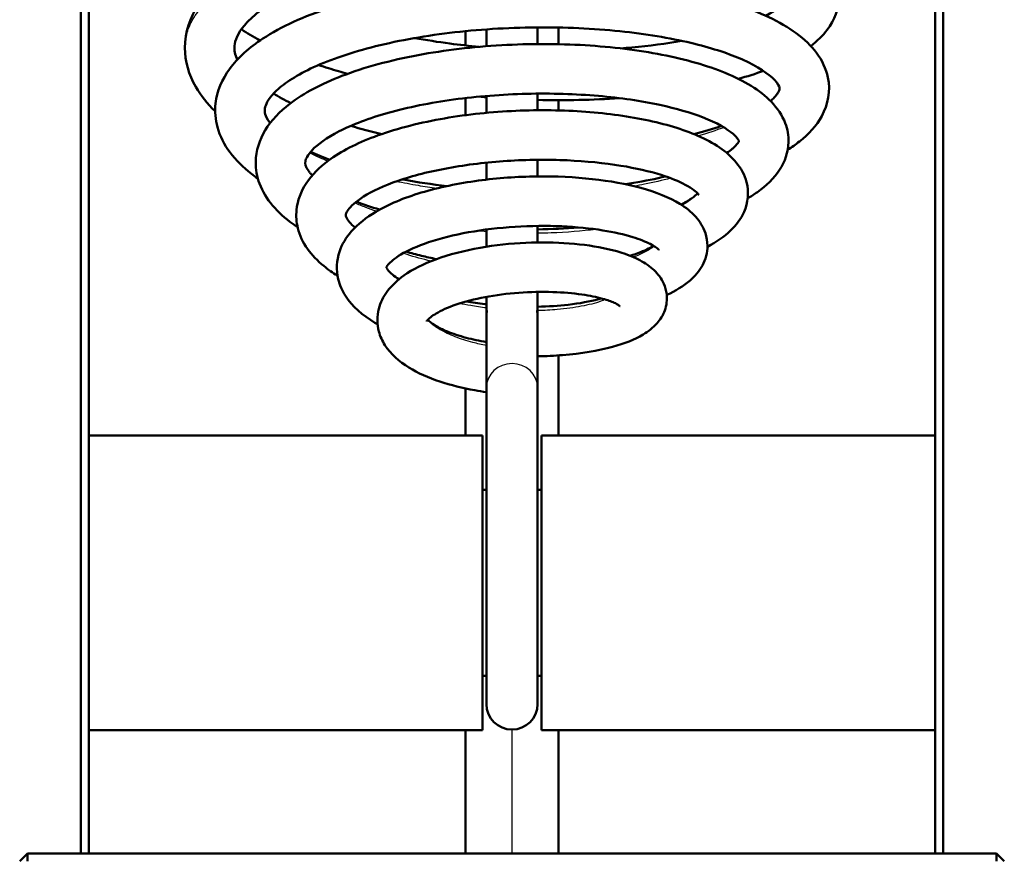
# Model space of a CAD drawing. Header units: millimetres. Extents: x 196 to 2279, y -1387 to 2348.
# Tile 6 of 82: x 400 to 464, y -1137 to -1083. Entities that reach past the tile are written whole.
import ezdxf

# ---------------------------------------------------------------- set-up
doc = ezdxf.new("R2010")
doc.units = ezdxf.units.MM
doc.header["$LTSCALE"] = 0.75
doc.layers.add('Visible', color=7, linetype='Continuous', lineweight=50)
doc.layers.add('Visible Narrow', color=7, linetype='Continuous', lineweight=25)

msp = doc.modelspace()

# ---------------------------------------------------------------- linework, layer by layer
at = {"layer": 'Visible', "extrusion": (0, 0, -1)}
for p, q in [((404.377, -1136.51, 115.005), (404.377, -808.179, 115.005)), ((404.877, -808.179, 114.505), (404.877, -1136.51, 114.505)), ((459.477, -1136.51, 114.505), (459.477, -808.179, 114.505)), ((459.977, -808.179, 115.005), (459.977, -1136.51, 115.005)), ((430.527, -1106.478, 97.858), (430.527, -1101.317, 83.258)), ((433.827, -1106.478, 97.858), (433.827, -1101.317, 83.258)), ((404.877, -1109.56, 95.955), (430.277, -1109.56, 95.955)), ((459.477, -1109.56, 95.955), (434.077, -1109.56, 95.955)), ((430.277, -1113.06, 95.955), (430.527, -1113.06, 95.955)), ((433.827, -1113.06, 95.955), (434.077, -1113.06, 95.955)), ((430.277, -1125.06, 95.955), (430.527, -1125.06, 95.955)), ((433.827, -1125.06, 95.955), (434.077, -1125.06, 95.955)), ((404.877, -1128.56, 95.955), (430.277, -1128.56, 95.955)), ((459.477, -1128.56, 95.955), (434.077, -1128.56, 95.955)), ((400.927, -1136.51, 127.205), (400.427, -1137.01, 127.205)), ((400.927, -1136.51, 127.205), (463.427, -1136.51, 127.205)), ((400.927, -1136.51, 127.205), (400.927, -1137.01, 127.705)), ((463.427, -1136.51, 127.205), (463.427, -1137.01, 127.705)), ((463.427, -1136.51, 127.205), (463.927, -1137.01, 127.205))]:
    msp.add_line(p, q, dxfattribs=at)
at = {"layer": 'Visible', "extrusion": (1, 4.00708e-18, -1.18614e-16)}
msp.add_arc((-1090.817, 85.059, 433.827), 10.5, 43.86237, 51.77928, dxfattribs=at)
at = {"layer": 'Visible', "extrusion": (-1, 5.00371e-18, 1.29043e-16)}
msp.add_arc((1090.817, 85.059, -430.527), 10.5, 127.25888, 135.13774, dxfattribs=at)
at = {"layer": 'Visible', "extrusion": (-1, 2.37091e-18, 1.34315e-16)}
msp.add_arc((1090.817, 85.059, -430.527), 10.5, 101.31429, 107.45338, dxfattribs=at)
at = {"layer": 'Visible', "extrusion": (1, 3.30751e-18, -1.12473e-16)}
msp.add_arc((-1090.817, 85.059, 433.827), 10.5, 71.68424, 77.75488, dxfattribs=at)
at = {"layer": 'Visible', "extrusion": (-1, -2.68208e-18, 1.34714e-16)}
msp.add_arc((1090.817, 85.059, -430.527), 10.5, 77.64911, 83.70838, dxfattribs=at)
at = {"layer": 'Visible', "extrusion": (1, 9.43566e-19, -1.32648e-16)}
msp.add_arc((-1090.817, 85.059, 433.827), 10.5, 95.29373, 101.19396, dxfattribs=at)
at = {"layer": 'Visible', "extrusion": (-1, -6.39343e-18, 1.30433e-16)}
msp.add_arc((1090.817, 85.059, -430.527), 10.5, 51.25822, 58.64627, dxfattribs=at)
at = {"layer": 'Visible', "extrusion": (1, -2.20456e-19, -1.22081e-16)}
msp.add_arc((-1090.817, 85.059, 433.827), 10.5, 119.88713, 126.84954, dxfattribs=at)
at = {"layer": 'Visible', "extrusion": (1, 3.08563e-19, -1.22611e-16)}
msp.add_arc((-1090.817, 85.059, 433.827), 10.5, 154.60167, 180, dxfattribs=at)
at = {"layer": 'Visible', "extrusion": (-1, 5.17955e-32, 1.22465e-16)}
msp.add_arc((1090.817, 85.059, -430.527), 10.5, 0, 20.98859, dxfattribs=at)
at = {"layer": 'Visible', "extrusion": (0, 0, -1)}
for centre, start, end in [((-432.177, -1101.317, -85.059), 349.20782, 0), ((-432.177, -1101.317, -85.059), 180, 190.79218), ((-432.177, -1126.878, -94.359), 180, 0)]:
    msp.add_arc(centre, 1.65, start, end, dxfattribs=at)
at = {"layer": 'Visible', "extrusion": (-1, -4.20838e-32, 1.22465e-16)}
msp.add_arc((1116.378, 94.359, -430.527), 10.5, 0, 160.53289, dxfattribs=at)
at = {"layer": 'Visible', "extrusion": (1, -1.13654e-17, -1.26482e-16)}
msp.add_arc((-1116.378, 94.359, 433.827), 10.5, 19.46711, 180, dxfattribs=at)
at = {"layer": 'Visible', "extrusion": (-1, 5.84328e-17, 7.01193e-16)}
msp.add_arc((1119.06, 95.955, -430.277), 9.5, 0, 180, dxfattribs=at)
at = {"layer": 'Visible', "extrusion": (1, 5.84328e-17, 7.01193e-16)}
msp.add_arc((-1119.06, 95.955, 434.077), 9.5, 0, 180, dxfattribs=at)
at = {"layer": 'Visible'}
for points, knots in [([(413.035, -1088.659, 75.941), (412.529, -1088.168, 76.869), (412.106, -1087.642, 77.824), (411.334, -1086.303, 80.099), (411.077, -1085.43, 81.448), (411.077, -1083.575, 84.281), (411.405, -1082.596, 85.803), (412.517, -1080.892, 88.767), (413.304, -1080.126, 90.233), (415.508, -1078.548, 93.36), (417.081, -1077.768, 94.988), (420.726, -1076.429, 97.692), (422.863, -1075.868, 98.788), (427.261, -1075.057, 100.181), (429.57, -1074.783, 100.527), (434.089, -1074.524, 100.49), (436.359, -1074.522, 100.119), (440.605, -1074.767, 98.733), (442.636, -1075.018, 97.701), (446.241, -1075.724, 95.112), (447.854, -1076.195, 93.519), (450.546, -1077.347, 89.936), (451.65, -1078.036, 87.889), (452.926, -1079.6, 84.428), (453.277, -1080.407, 82.985), (453.277, -1082.027, 80.267), (452.972, -1082.786, 78.932), (452.218, -1083.786, 76.766), (451.859, -1084.134, 75.92), (451.446, -1084.451, 75.09)], [2.391338, 2.391338, 2.391338, 2.391338, 2.738716, 2.738716, 3.216711, 3.216711, 3.75458, 3.75458, 4.295457, 4.295457, 4.99604, 4.99604, 5.715057, 5.715057, 6.401247, 6.401247, 7.073083, 7.073083, 7.74325, 7.74325, 8.42142, 8.42142, 9.131421, 9.131421, 9.623413, 9.623413, 10.080712, 10.080712, 10.37395, 10.37395, 10.37395, 10.37395]), ([(448.553, -1082.498, 72.588), (449.284, -1082.121, 74.113), (449.754, -1081.733, 75.788), (450.118, -1081.265, 79.07), (450.079, -1081.259, 80.693), (450.075, -1081.23, 83.541), (450.059, -1081.138, 84.792), (449.774, -1080.802, 86.992), (449.554, -1080.603, 87.959), (448.739, -1080.06, 90.363), (447.995, -1079.697, 91.766), (446.068, -1079.012, 94.405), (444.834, -1078.691, 95.649), (441.938, -1078.157, 97.826), (440.21, -1077.949, 98.745), (436.534, -1077.729, 100.047), (434.532, -1077.72, 100.426), (430.545, -1077.912, 100.564), (428.509, -1078.124, 100.319), (424.696, -1078.75, 99.24), (422.868, -1079.17, 98.39), (419.697, -1080.163, 96.214), (418.299, -1080.745, 94.868), (416.168, -1081.937, 91.885), (415.382, -1082.568, 90.225), (414.474, -1083.648, 86.839), (414.31, -1084.078, 85.085), (414.26, -1084.712, 82.042), (414.303, -1084.998, 80.728), (414.463, -1085.324, 79.445)], [248.521506, 248.521506, 248.521506, 248.521506, 249.040335, 249.040335, 249.522037, 249.522037, 249.894823, 249.894823, 250.195052, 250.195052, 250.673485, 250.673485, 251.196445, 251.196445, 251.772348, 251.772348, 252.36817, 252.36817, 252.970525, 252.970525, 253.571747, 253.571747, 254.162226, 254.162226, 254.728297, 254.728297, 255.262956, 255.262956, 255.661053, 255.661053, 255.661053, 255.661053]), ([(415.789, -1092.993, 77.029), (415.644, -1092.892, 77.241), (415.504, -1092.788, 77.455), (414.303, -1091.849, 79.376), (413.499, -1090.843, 81.229), (413.046, -1089.187, 83.812), (413.002, -1088.666, 84.586), (413.145, -1087.359, 86.561), (413.474, -1086.597, 87.786), (414.497, -1085.192, 90.313), (415.231, -1084.545, 91.633), (417.289, -1083.197, 94.498), (418.765, -1082.531, 96.007), (422.174, -1081.413, 98.507), (424.165, -1080.956, 99.517), (428.252, -1080.327, 100.795), (430.39, -1080.137, 101.112), (434.585, -1080.01, 101.077), (436.695, -1080.068, 100.734), (440.66, -1080.411, 99.451), (442.563, -1080.701, 98.492), (445.961, -1081.484, 96.077), (447.488, -1081.988, 94.582), (450.054, -1083.213, 91.215), (451.113, -1083.95, 89.284), (452.171, -1085.369, 86.387), (452.436, -1085.91, 85.412), (452.726, -1087.32, 83.058), (452.561, -1088.225, 81.648), (451.811, -1089.59, 79.067), (451.311, -1090.13, 77.873), (450.476, -1090.792, 76.272), (450.226, -1090.969, 75.829), (449.96, -1091.138, 75.393)], [33.70313, 33.70313, 33.70313, 33.70313, 33.785871, 33.785871, 34.438838, 34.438838, 34.716139, 34.716139, 35.150704, 35.150704, 35.636293, 35.636293, 36.283825, 36.283825, 36.948162, 36.948162, 37.582006, 37.582006, 38.207138, 38.207138, 38.836414, 38.836414, 39.479668, 39.479668, 40.158731, 40.158731, 40.498055, 40.498055, 40.986658, 40.986658, 41.402537, 41.402537, 41.563506, 41.563506, 41.563506, 41.563506]), ([(448.848, -1087.993, 77.167), (448.941, -1087.914, 77.508), (449.021, -1087.839, 77.852), (449.118, -1087.736, 78.353), (449.146, -1087.706, 78.509), (449.247, -1087.587, 79.136), (449.302, -1087.508, 79.613), (449.454, -1087.246, 81.531), (449.44, -1087.217, 82.998), (449.405, -1087.05, 85.768), (449.34, -1086.878, 87.089), (448.749, -1086.255, 90.168), (448.039, -1085.765, 91.913), (446.208, -1084.955, 94.749), (445.152, -1084.604, 95.934), (442.624, -1083.978, 98.074), (441.083, -1083.709, 99.011), (437.754, -1083.34, 100.403), (435.916, -1083.242, 100.857), (432.215, -1083.249, 101.19), (430.302, -1083.356, 101.067), (426.688, -1083.767, 100.256), (424.936, -1084.075, 99.559), (421.86, -1084.843, 97.699), (420.485, -1085.31, 96.52), (418.335, -1086.298, 93.871), (417.51, -1086.833, 92.376), (416.526, -1087.751, 89.338), (416.323, -1088.126, 87.772), (416.194, -1088.642, 84.518), (416.207, -1088.828, 82.801), (416.469, -1089.266, 80.837), (416.519, -1089.34, 80.53), (416.578, -1089.417, 80.226)], [2.224993, 2.224993, 2.224993, 2.224993, 2.332932, 2.332932, 2.38136, 2.38136, 2.526786, 2.526786, 2.964146, 2.964146, 3.359303, 3.359303, 3.923008, 3.923008, 4.400677, 4.400677, 4.934386, 4.934386, 5.488691, 5.488691, 6.049331, 6.049331, 6.606925, 6.606925, 7.15208, 7.15208, 7.672521, 7.672521, 8.148892, 8.148892, 8.661636, 8.661636, 8.757458, 8.757458, 8.757458, 8.757458]), ([(415.936, -1084.086, 69.484), (415.926, -1084.08, 69.496), (415.915, -1084.075, 69.507), (415.489, -1083.846, 69.973), (415.094, -1083.613, 70.446), (414.723, -1083.37, 70.933)], [14.6679176, 14.6679176, 14.6679176, 14.6679176, 14.6728306, 14.6728306, 14.8694978, 14.8694978, 14.8694978, 14.8694978]), ([(425.894, -1083.935, 63.591), (426.64, -1084.069, 63.347), (427.403, -1084.187, 63.149), (428.792, -1084.37, 62.881), (429.421, -1084.44, 62.791), (430.054, -1084.5, 62.733)], [245.8575642, 245.8575642, 245.8575642, 245.8575642, 246.094998, 246.094998, 246.2854991, 246.2854991, 246.2854991, 246.2854991]), ([(418.351, -1096.129, 79.049), (418.243, -1096.057, 79.193), (418.138, -1095.985, 79.339), (417.049, -1095.197, 80.91), (416.276, -1094.341, 82.468), (415.729, -1092.877, 84.663), (415.642, -1092.397, 85.334), (415.66, -1091.203, 87.008), (415.889, -1090.492, 88.029), (416.654, -1089.234, 90.083), (417.199, -1088.671, 91.131), (418.757, -1087.477, 93.496), (419.895, -1086.882, 94.788), (422.645, -1085.823, 97.079), (424.332, -1085.366, 98.068), (427.829, -1084.714, 99.385), (429.672, -1084.498, 99.765), (433.311, -1084.292, 99.932), (435.152, -1084.296, 99.733), (438.64, -1084.504, 98.808), (440.33, -1084.713, 98.068), (443.382, -1085.309, 96.143), (444.773, -1085.706, 94.926), (447.162, -1086.689, 92.139), (448.169, -1087.285, 90.519), (449.29, -1088.452, 88.029), (449.605, -1088.911, 87.164), (449.946, -1089.813, 85.674), (450.022, -1090.234, 85.038), (449.995, -1091.288, 83.44), (449.775, -1091.908, 82.458), (449.076, -1092.984, 80.441), (448.585, -1093.45, 79.392), (447.809, -1094.003, 78.032), (447.597, -1094.139, 77.687), (447.374, -1094.27, 77.346)], [23.008906, 23.008906, 23.008906, 23.008906, 23.066951, 23.066951, 23.629199, 23.629199, 23.875127, 23.875127, 24.246006, 24.246006, 24.633256, 24.633256, 25.167907, 25.167907, 25.752956, 25.752956, 26.305969, 26.305969, 26.847339, 26.847339, 27.390353, 27.390353, 27.94449, 27.94449, 28.530337, 28.530337, 28.835268, 28.835268, 29.062636, 29.062636, 29.4096, 29.4096, 29.779811, 29.779811, 29.907695, 29.907695, 29.907695, 29.907695]), ([(439.182, -1084.6, 64.063), (439.425, -1084.581, 64.161), (439.666, -1084.561, 64.264), (441.033, -1084.434, 64.881), (442.118, -1084.291, 65.506), (443.125, -1084.116, 66.227)], [247.2133416, 247.2133416, 247.2133416, 247.2133416, 247.2919106, 247.2919106, 247.6649059, 247.6649059, 247.6649059, 247.6649059]), ([(421.571, -1086.24, 65.135), (421.373, -1086.186, 65.24), (421.177, -1086.131, 65.348), (420.545, -1085.948, 65.708), (420.118, -1085.814, 65.973), (419.701, -1085.674, 66.253)], [13.9233437, 13.9233437, 13.9233437, 13.9233437, 13.9924486, 13.9924486, 14.1481411, 14.1481411, 14.1481411, 14.1481411]), ([(446.814, -1090.574, 85.318), (446.814, -1090.574, 86.79), (446.773, -1090.403, 88.274), (446.074, -1089.8, 91.198), (445.386, -1089.395, 92.658), (443.704, -1088.746, 94.991), (442.764, -1088.471, 95.95), (440.529, -1087.99, 97.671), (439.175, -1087.791, 98.411), (436.281, -1087.54, 99.47), (434.698, -1087.491, 99.786), (431.543, -1087.566, 99.924), (429.929, -1087.692, 99.745), (426.913, -1088.106, 98.915), (425.467, -1088.398, 98.256), (422.971, -1089.098, 96.561), (421.875, -1089.514, 95.512), (420.227, -1090.357, 93.204), (419.627, -1090.799, 91.927), (418.978, -1091.491, 89.377), (418.881, -1091.733, 88.092), (418.827, -1092.051, 85.305), (418.831, -1092.187, 83.772), (419.104, -1092.569, 82.097), (419.144, -1092.62, 81.885), (419.222, -1092.712, 81.525), (419.258, -1092.751, 81.377), (419.296, -1092.792, 81.229)], [13.430587, 13.430587, 13.430587, 13.430587, 13.869241, 13.869241, 14.350653, 14.350653, 14.753656, 14.753656, 15.209009, 15.209009, 15.681154, 15.681154, 16.156762, 16.156762, 16.628055, 16.628055, 17.085957, 17.085957, 17.515764, 17.515764, 17.90202, 17.90202, 18.357246, 18.357246, 18.423751, 18.423751, 18.471095, 18.471095, 18.471095, 18.471095]), ([(420.922, -1099.261, 81.106), (420.603, -1099.063, 81.49), (420.307, -1098.853, 81.888), (419.227, -1097.968, 83.504), (418.6, -1097.144, 84.813), (418.272, -1095.81, 86.579), (418.242, -1095.412, 87.083), (418.339, -1094.412, 88.368), (418.568, -1093.824, 89.166), (419.267, -1092.754, 90.813), (419.76, -1092.268, 91.674), (421.149, -1091.237, 93.622), (422.154, -1090.725, 94.686), (424.555, -1089.823, 96.549), (426.014, -1089.438, 97.34), (429.015, -1088.896, 98.355), (430.585, -1088.72, 98.623), (433.661, -1088.562, 98.657), (435.207, -1088.574, 98.437), (438.12, -1088.766, 97.558), (439.524, -1088.95, 96.887), (442.057, -1089.47, 95.175), (443.208, -1089.816, 94.105), (445.194, -1090.687, 91.667), (446.041, -1091.224, 90.253), (446.941, -1092.324, 88.158), (447.181, -1092.754, 87.46), (447.467, -1093.854, 85.867), (447.399, -1094.559, 84.951), (446.937, -1095.606, 83.307), (446.63, -1096.005, 82.563), (445.851, -1096.749, 80.981), (445.353, -1097.087, 80.138), (444.782, -1097.388, 79.336)], [13.944395, 13.944395, 13.944395, 13.944395, 14.10482, 14.10482, 14.585275, 14.585275, 14.7761, 14.7761, 15.074663, 15.074663, 15.401545, 15.401545, 15.856417, 15.856417, 16.352708, 16.352708, 16.820492, 16.820492, 17.276796, 17.276796, 17.73525, 17.73525, 18.207178, 18.207178, 18.714192, 18.714192, 18.966579, 18.966579, 19.301318, 19.301318, 19.56746, 19.56746, 19.875464, 19.875464, 19.875464, 19.875464]), ([(446.027, -1091.34, 78.024), (446.067, -1091.314, 78.133), (446.105, -1091.287, 78.243), (446.384, -1091.09, 79.074), (446.557, -1090.93, 79.825), (446.781, -1090.667, 81.47), (446.807, -1090.591, 82.372), (446.812, -1090.569, 83.276)], [12.6873341, 12.6873341, 12.6873341, 12.6873341, 12.7229662, 12.7229662, 12.9569506, 12.9569506, 13.227059, 13.227059, 13.227059, 13.227059]), ([(444.216, -1094.051, 87.562), (444.216, -1094.051, 87.97), (444.206, -1094.029, 88.377), (444.084, -1093.877, 89.905), (443.807, -1093.632, 91.016), (442.954, -1093.177, 92.9), (442.423, -1092.958, 93.721), (441.056, -1092.529, 95.323), (440.165, -1092.323, 96.088), (438.134, -1091.993, 97.375), (436.954, -1091.873, 97.889), (434.481, -1091.763, 98.549), (433.153, -1091.775, 98.691), (430.56, -1091.94, 98.567), (429.259, -1092.096, 98.299), (426.885, -1092.531, 97.39), (425.775, -1092.814, 96.743), (423.932, -1093.449, 95.179), (423.158, -1093.809, 94.25), (422.092, -1094.48, 92.283), (421.757, -1094.803, 91.233), (421.47, -1095.211, 89.197), (421.462, -1095.296, 88.207), (421.461, -1095.413, 86.005), (421.466, -1095.531, 84.762), (421.788, -1095.909, 83.16), (421.907, -1096.026, 82.733), (422.057, -1096.15, 82.319)], [22.412051, 22.412051, 22.412051, 22.412051, 22.533997, 22.533997, 22.874101, 22.874101, 23.169175, 23.169175, 23.51891, 23.51891, 23.897268, 23.897268, 24.287466, 24.287466, 24.677825, 24.677825, 25.061145, 25.061145, 25.427788, 25.427788, 25.761729, 25.761729, 26.056544, 26.056544, 26.423272, 26.423272, 26.559833, 26.559833, 26.559833, 26.559833]), ([(423.505, -1102.386, 83.214), (423.449, -1102.354, 83.273), (423.392, -1102.321, 83.332), (422.542, -1101.814, 84.254), (421.879, -1101.25, 85.221), (421.22, -1100.223, 86.63), (421.057, -1099.859, 87.087), (420.827, -1098.899, 88.214), (420.86, -1098.269, 88.896), (421.21, -1097.232, 90.156), (421.479, -1096.796, 90.746), (422.234, -1095.926, 92.069), (422.769, -1095.509, 92.803), (424.212, -1094.65, 94.386), (425.214, -1094.236, 95.205), (427.45, -1093.565, 96.48), (428.715, -1093.302, 96.951), (431.24, -1092.963, 97.433), (432.527, -1092.871, 97.476), (435.004, -1092.841, 97.174), (436.225, -1092.899, 96.831), (438.491, -1093.149, 95.812), (439.559, -1093.344, 95.119), (441.467, -1093.867, 93.454), (442.313, -1094.202, 92.45), (443.39, -1094.866, 90.82), (443.733, -1095.135, 90.219), (444.291, -1095.759, 89.081), (444.516, -1096.114, 88.536), (444.735, -1096.773, 87.665), (444.783, -1097.052, 87.325), (444.783, -1097.775, 86.448), (444.659, -1098.217, 85.899), (444.255, -1098.97, 84.776), (443.975, -1099.291, 84.194), (443.234, -1099.934, 82.841), (442.732, -1100.235, 82.068), (442.159, -1100.496, 81.343)], [6.49941, 6.49941, 6.49941, 6.49941, 6.525777, 6.525777, 6.905232, 6.905232, 7.084958, 7.084958, 7.354598, 7.354598, 7.585406, 7.585406, 7.880788, 7.880788, 8.277988, 8.277988, 8.678697, 8.678697, 9.05571, 9.05571, 9.427263, 9.427263, 9.804755, 9.804755, 10.202864, 10.202864, 10.423802, 10.423802, 10.62688, 10.62688, 10.758092, 10.758092, 10.967861, 10.967861, 11.181482, 11.181482, 11.469279, 11.469279, 11.469279, 11.469279]), ([(425.103, -1093.048, 70.058), (425.132, -1093.053, 70.046), (425.16, -1093.058, 70.034), (426.081, -1093.23, 69.647), (427.019, -1093.37, 69.349), (427.979, -1093.48, 69.135)], [10.1815975, 10.1815975, 10.1815975, 10.1815975, 10.1908982, 10.1908982, 10.4858003, 10.4858003, 10.4858003, 10.4858003]), ([(439.478, -1093.357, 70.713), (439.662, -1093.33, 70.813), (439.842, -1093.302, 70.915), (440.748, -1093.153, 71.454), (441.442, -1093.013, 71.95), (442.088, -1092.857, 72.498)], [11.6689916, 11.6689916, 11.6689916, 11.6689916, 11.7318034, 11.7318034, 11.9882703, 11.9882703, 11.9882703, 11.9882703]), ([(443.069, -1094.669, 78.904), (443.34, -1094.538, 79.42), (443.568, -1094.406, 79.961), (443.941, -1094.151, 81.141), (444.066, -1094.029, 81.793), (444.138, -1093.948, 82.456)], [21.522031, 21.522031, 21.522031, 21.522031, 21.7012148, 21.7012148, 21.9009634, 21.9009634, 21.9009634, 21.9009634]), ([(441.653, -1097.601, 89.127), (441.653, -1097.601, 89.436), (441.64, -1097.583, 89.745), (441.532, -1097.481, 90.749), (441.352, -1097.347, 91.438), (440.8, -1097.064, 92.745), (440.415, -1096.91, 93.374), (439.415, -1096.603, 94.619), (438.755, -1096.452, 95.222), (437.228, -1096.207, 96.265), (436.328, -1096.116, 96.695), (434.422, -1096.031, 97.279), (433.388, -1096.039, 97.428), (431.353, -1096.167, 97.406), (430.323, -1096.288, 97.233), (428.438, -1096.627, 96.588), (427.553, -1096.848, 96.113), (426.08, -1097.342, 94.942), (425.458, -1097.621, 94.242), (424.596, -1098.137, 92.751), (424.319, -1098.384, 91.952), (424.082, -1098.679, 90.433), (424.074, -1098.737, 89.711), (424.074, -1098.737, 88.997)], [1.77072, 1.77072, 1.77072, 1.77072, 1.863055, 1.863055, 2.075353, 2.075353, 2.297175, 2.297175, 2.56333, 2.56333, 2.856585, 2.856585, 3.161924, 3.161924, 3.468561, 3.468561, 3.76829, 3.76829, 4.052047, 4.052047, 4.30761, 4.30761, 4.521544, 4.521544, 4.521544, 4.521544]), ([(430.527, -1106.764, 83.514), (430.276, -1106.729, 83.541), (430.027, -1106.69, 83.581), (428.987, -1106.505, 83.794), (428.216, -1106.315, 84.08), (426.78, -1105.835, 84.856), (426.107, -1105.536, 85.366), (424.896, -1104.792, 86.552), (424.356, -1104.321, 87.254), (423.81, -1103.468, 88.26), (423.672, -1103.168, 88.58), (423.463, -1102.382, 89.365), (423.461, -1101.868, 89.838), (423.687, -1100.991, 90.712), (423.879, -1100.613, 91.128), (424.415, -1099.886, 92.032), (424.783, -1099.547, 92.527), (425.783, -1098.837, 93.642), (426.478, -1098.493, 94.246), (428.117, -1097.888, 95.283), (429.103, -1097.634, 95.703), (431.078, -1097.288, 96.164), (432.086, -1097.181, 96.237), (434.023, -1097.093, 96.07), (434.978, -1097.108, 95.839), (436.761, -1097.244, 95.114), (437.609, -1097.367, 94.608), (439.147, -1097.721, 93.374), (439.841, -1097.956, 92.619), (440.761, -1098.444, 91.379), (441.066, -1098.648, 90.915), (441.588, -1099.141, 90.032), (441.814, -1099.43, 89.608), (442.06, -1099.981, 88.96), (442.126, -1100.211, 88.72), (442.196, -1100.802, 88.121), (442.147, -1101.175, 87.758), (441.911, -1101.813, 87.032), (441.734, -1102.088, 86.663), (441.272, -1102.613, 85.808), (440.967, -1102.846, 85.313), (440.077, -1103.381, 84.026), (439.419, -1103.635, 83.245), (437.732, -1104.097, 81.73), (436.624, -1104.279, 81.03), (434.92, -1104.418, 80.349), (434.378, -1104.444, 80.181), (433.827, -1104.454, 80.056)], [0.16533, 0.16533, 0.16533, 0.16533, 0.241409, 0.241409, 0.488718, 0.488718, 0.751751, 0.751751, 1.044, 1.044, 1.180182, 1.180182, 1.38296, 1.38296, 1.557865, 1.557865, 1.766165, 1.766165, 2.054997, 2.054997, 2.375542, 2.375542, 2.672206, 2.672206, 2.959438, 2.959438, 3.251103, 3.251103, 3.560533, 3.560533, 3.73676, 3.73676, 3.901919, 3.901919, 4.002368, 4.002368, 4.155218, 4.155218, 4.300756, 4.300756, 4.486687, 4.486687, 4.797066, 4.797066, 5.180816, 5.180816, 5.349319, 5.349319, 5.349319, 5.349319]), ([(425.347, -1097.703, 78.081), (425.664, -1097.799, 77.854), (425.995, -1097.889, 77.646), (426.648, -1098.05, 77.286), (426.971, -1098.122, 77.129), (427.302, -1098.189, 76.988)], [27.1243145, 27.1243145, 27.1243145, 27.1243145, 27.2440679, 27.2440679, 27.3532432, 27.3532432, 27.3532432, 27.3532432]), ([(439.785, -1097.973, 79.775), (440.27, -1097.824, 80.359), (440.682, -1097.663, 81.005), (441.111, -1097.449, 81.96), (441.217, -1097.389, 82.238), (441.306, -1097.334, 82.522)], [0.7823587, 0.7823587, 0.7823587, 0.7823587, 1.0126605, 1.0126605, 1.1032175, 1.1032175, 1.1032175, 1.1032175]), ([(424.076, -1098.729, 87.274), (424.079, -1098.741, 86.94), (424.089, -1098.766, 86.608), (424.136, -1098.844, 86.022), (424.167, -1098.887, 85.766), (424.333, -1099.081, 84.826), (424.562, -1099.283, 84.158), (424.889, -1099.488, 83.556)], [4.69355, 4.69355, 4.69355, 4.69355, 4.7935228, 4.7935228, 4.8715821, 4.8715821, 5.0859085, 5.0859085, 5.0859085, 5.0859085]), ([(439.146, -1101.22, 90.392), (439.146, -1101.22, 90.57), (439.137, -1101.212, 90.749), (439.076, -1101.166, 91.329), (438.981, -1101.104, 91.727), (438.671, -1100.955, 92.566), (438.432, -1100.863, 93.004), (437.792, -1100.673, 93.894), (437.36, -1100.576, 94.336), (436.334, -1100.413, 95.133), (435.713, -1100.35, 95.479), (434.373, -1100.289, 95.987), (433.632, -1100.293, 96.144), (432.155, -1100.382, 96.224), (431.4, -1100.468, 96.147), (430.005, -1100.711, 95.766), (429.343, -1100.869, 95.463), (428.234, -1101.225, 94.685), (427.76, -1101.426, 94.21), (427.095, -1101.794, 93.187), (426.873, -1101.969, 92.636), (426.69, -1102.16, 91.67), (426.667, -1102.205, 91.261), (426.667, -1102.205, 90.854)], [1.354993, 1.354993, 1.354993, 1.354993, 1.408218, 1.408218, 1.530429, 1.530429, 1.680115, 1.680115, 1.863984, 1.863984, 2.073085, 2.073085, 2.294441, 2.294441, 2.517517, 2.517517, 2.734324, 2.734324, 2.937579, 2.937579, 3.116621, 3.116621, 3.238073, 3.238073, 3.238073, 3.238073]), ([(429.225, -1100.917, 80.157), (429.614, -1100.985, 80.039), (430.013, -1101.042, 79.95), (430.453, -1101.095, 79.884), (430.49, -1101.099, 79.879), (430.527, -1101.103, 79.874)], [5.6670268, 5.6670268, 5.6670268, 5.6670268, 5.7898773, 5.7898773, 5.8011675, 5.8011675, 5.8011675, 5.8011675]), ([(433.827, -1101.257, 80.079), (434.517, -1101.243, 80.263), (435.188, -1101.199, 80.535), (436.536, -1101.045, 81.31), (437.211, -1100.92, 81.86), (437.819, -1100.758, 82.579), (437.883, -1100.74, 82.659), (437.946, -1100.722, 82.74)], [0.0445429, 0.0445429, 0.0445429, 0.0445429, 0.2578787, 0.2578787, 0.513503, 0.513503, 0.5446346, 0.5446346, 0.5446346, 0.5446346]), ([(426.748, -1102.1, 87.278), (426.83, -1102.188, 86.801), (426.989, -1102.324, 86.34), (427.427, -1102.593, 85.554), (427.696, -1102.729, 85.21), (428.362, -1103.002, 84.569), (428.778, -1103.139, 84.28), (429.633, -1103.365, 83.853), (430.074, -1103.458, 83.701), (430.527, -1103.533, 83.605)], [3.596992, 3.596992, 3.596992, 3.596992, 3.7441079, 3.7441079, 3.8787189, 3.8787189, 4.0329863, 4.0329863, 4.173132, 4.173132, 4.173132, 4.173132])]:
    msp.add_open_spline(points, degree=3, knots=knots, dxfattribs=at)
for points in [[(435.177, -1083.256, -118.432), (435.177, -1083.614, -118.419), (435.177, -1083.972, -118.405), (435.177, -1084.331, -118.392)], [(429.177, -1084.41, -118.389), (429.177, -1084.103, -118.4), (429.177, -1083.796, -118.412), (429.177, -1083.489, -118.423)], [(448.386, -1086.049, 70.406), (447.884, -1086.235, 69.81), (447.349, -1086.407, 69.238), (446.784, -1086.567, 68.697)], [(416.792, -1087.516, 72.835), (417.132, -1087.722, 72.308), (417.506, -1087.927, 71.8), (417.91, -1088.126, 71.315)], [(430.527, -1087.748, 62.675), (430.373, -1087.736, 62.683), (430.219, -1087.723, 62.693), (430.065, -1087.709, 62.704)], [(429.177, -1088.908, -118.241), (429.177, -1088.54, -118.252), (429.177, -1088.171, -118.263), (429.177, -1087.803, -118.275)], [(439.098, -1087.809, 63.94), (437.402, -1087.927, 63.331), (435.615, -1087.966, 62.926), (433.827, -1087.922, 62.75)], [(435.177, -1087.939, -118.27), (435.177, -1088.16, -118.264), (435.177, -1088.381, -118.257), (435.177, -1088.602, -118.25)], [(421.775, -1089.597, 67.936), (422.417, -1089.786, 67.527), (423.088, -1089.962, 67.158), (423.779, -1090.122, 66.834)], [(443.907, -1090.126, 69.509), (444.541, -1089.965, 70.055), (445.136, -1089.789, 70.647), (445.68, -1089.603, 71.278)], [(419.195, -1091.264, 74.52), (419.572, -1091.441, 74.043), (419.982, -1091.614, 73.589), (420.419, -1091.78, 73.162)], [(422.144, -1094.482, 76.262), (422.604, -1094.663, 75.796), (423.107, -1094.835, 75.365), (423.64, -1094.996, 74.975)], [(433.827, -1096.271, 72.6), (434.732, -1096.259, 72.745), (435.625, -1096.217, 72.979), (436.478, -1096.146, 73.296)], [(435.177, -1104.396, -117.989), (435.177, -1106.117, -117.985), (435.177, -1107.839, -117.989), (435.177, -1109.56, -118.002)], [(429.177, -1109.56, -118.003), (429.177, -1108.55, -117.995), (429.177, -1107.539, -117.99), (429.177, -1106.529, -117.989)], [(429.177, -1136.51, -118.959), (429.177, -1133.862, -118.786), (429.177, -1131.212, -118.638), (429.177, -1128.56, -118.514)], [(435.177, -1128.56, -118.514), (435.177, -1131.212, -118.638), (435.177, -1133.862, -118.786), (435.177, -1136.51, -118.959)]]:
    msp.add_open_spline(points, degree=3, dxfattribs=at)
at = {"layer": 'Visible Narrow', "extrusion": (-7.92996e-16, -0.333266, 0.942833)}
msp.add_arc((432.177, -1010.611, 461.015), 1.65, 0, 180, dxfattribs=at)
at = {"layer": 'Visible Narrow'}
msp.add_rational_spline([(411.077, -1084.557, 82.781), (411.077, -1083.625, 84.972), (411.606, -1082.715, 87.107), (412.677, -1080.874, 91.433), (415.68, -1079.35, 94.886), (418.683, -1077.826, 98.338), (423.022, -1076.875, 100.216), (427.361, -1075.924, 102.093), (432.177, -1075.688, 102.007), (436.993, -1075.451, 101.921), (441.332, -1075.929, 99.871), (445.671, -1076.407, 97.822), (448.673, -1077.458, 94.197), (451.676, -1078.509, 90.573), (452.748, -1079.878, 86.075), (453.277, -1080.554, 83.854), (453.277, -1081.247, 81.577)], [0.987463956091, 0.987463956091, 1, 0.974927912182, 1, 0.974927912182, 1, 0.974927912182, 1, 0.974927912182, 1, 0.974927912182, 1, 0.974927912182, 1, 0.987463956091, 0.987463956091], degree=2, knots=[-0.98863636, -0.98863636, -0.98863636, -0.98701299, -0.98701299, -0.98376623, -0.98376623, -0.98051948, -0.98051948, -0.97727273, -0.97727273, -0.97402597, -0.97402597, -0.97077922, -0.97077922, -0.96753247, -0.96753247, -0.96590909, -0.96590909, -0.96590909], dxfattribs=at)
for points, knots in [([(449.171, -1087.676, 78.666), (449.079, -1087.784, 78.335), (448.976, -1087.891, 78.006), (448.86, -1087.999, 77.675), (448.859, -1088.001, 77.67), (448.857, -1088.002, 77.666)], [-0.041006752, -0.041006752, -0.041006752, -0.041006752, -0.0390625, -0.0390625, -0.039034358, -0.039034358, -0.039034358, -0.039034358]), ([(445.846, -1089.699, 72.405), (445.344, -1089.889, 71.808), (444.799, -1090.068, 71.242), (444.204, -1090.236, 70.702), (444.192, -1090.24, 70.692), (444.181, -1090.243, 70.682)], [-0.027725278, -0.027725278, -0.027725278, -0.027725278, -0.0234375, -0.0234375, -0.02335481, -0.02335481, -0.02335481, -0.02335481]), ([(420.293, -1091.872, 74.096), (420.132, -1091.806, 74.253), (419.975, -1091.739, 74.414), (419.582, -1091.563, 74.833), (419.352, -1091.453, 75.097), (419.132, -1091.341, 75.367)], [-0.173278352, -0.173278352, -0.173278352, -0.173278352, -0.171875, -0.171875, -0.169692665, -0.169692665, -0.169692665, -0.169692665]), ([(419.295, -1092.793, 81.389), (419.272, -1092.768, 81.449), (419.249, -1092.743, 81.509), (419.215, -1092.703, 81.605), (419.202, -1092.688, 81.64), (419.19, -1092.674, 81.675)], [-0.3598630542, -0.3598630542, -0.3598630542, -0.3598630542, -0.359375, -0.359375, -0.3590933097, -0.3590933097, -0.3590933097, -0.3590933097]), ([(427.321, -1093.631, 70.143), (426.922, -1093.577, 70.248), (426.527, -1093.517, 70.368), (425.652, -1093.37, 70.672), (425.174, -1093.28, 70.864), (424.707, -1093.182, 71.078)], [-0.190020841, -0.190020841, -0.190020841, -0.190020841, -0.1875, -0.1875, -0.184348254, -0.184348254, -0.184348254, -0.184348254]), ([(442.402, -1092.969, 73.714), (441.875, -1093.114, 73.235), (441.312, -1093.247, 72.791), (440.502, -1093.408, 72.239), (440.283, -1093.449, 72.098), (440.06, -1093.488, 71.962)], [-0.223277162, -0.223277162, -0.223277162, -0.223277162, -0.21875, -0.21875, -0.21711494, -0.21711494, -0.21711494, -0.21711494]), ([(444.141, -1093.951, 82.474), (444.029, -1094.08, 82.058), (443.894, -1094.208, 81.647), (443.566, -1094.466, 80.814), (443.371, -1094.596, 80.392), (443.151, -1094.721, 79.982)], [-0.440939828, -0.440939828, -0.440939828, -0.440939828, -0.4375, -0.4375, -0.433839, -0.433839, -0.433839, -0.433839]), ([(423.446, -1095.106, 75.944), (423.208, -1095.027, 76.122), (422.977, -1094.945, 76.308), (422.505, -1094.768, 76.715), (422.265, -1094.671, 76.938), (422.035, -1094.571, 77.17)], [-0.377204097, -0.377204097, -0.377204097, -0.377204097, -0.375, -0.375, -0.372563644, -0.372563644, -0.372563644, -0.372563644]), ([(437.587, -1096.27, 74.675), (436.674, -1096.385, 74.226), (435.702, -1096.463, 73.878), (434.409, -1096.51, 73.575), (434.119, -1096.517, 73.517), (433.827, -1096.521, 73.468)], [-0.413868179, -0.413868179, -0.413868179, -0.413868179, -0.40625, -0.40625, -0.404067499, -0.404067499, -0.404067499, -0.404067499]), ([(426.956, -1098.321, 77.973), (426.414, -1098.195, 78.224), (425.895, -1098.052, 78.519), (425.32, -1097.867, 78.916), (425.234, -1097.838, 78.977), (425.148, -1097.809, 79.04)], [-0.583605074, -0.583605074, -0.583605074, -0.583605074, -0.578125, -0.578125, -0.577147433, -0.577147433, -0.577147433, -0.577147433]), ([(441.342, -1097.355, 83.476), (441.17, -1097.491, 83.016), (440.961, -1097.624, 82.567), (440.505, -1097.859, 81.759), (440.266, -1097.964, 81.397), (440.002, -1098.063, 81.049)], [-0.637718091, -0.637718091, -0.637718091, -0.637718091, -0.6328125, -0.6328125, -0.628560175, -0.628560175, -0.628560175, -0.628560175]), ([(430.527, -1101.34, 80.712), (430.185, -1101.298, 80.755), (429.845, -1101.248, 80.819), (429.265, -1101.147, 80.968), (429.021, -1101.1, 81.042), (428.782, -1101.049, 81.128)], [-0.793266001, -0.793266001, -0.793266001, -0.793266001, -0.7890625, -0.7890625, -0.785963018, -0.785963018, -0.785963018, -0.785963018]), ([(438.201, -1100.795, 84.169), (438.106, -1100.834, 84.021), (438.005, -1100.872, 83.875), (437.541, -1101.032, 83.257), (437.12, -1101.142, 82.819), (436.174, -1101.322, 82.049), (435.65, -1101.394, 81.716), (434.684, -1101.476, 81.253), (434.262, -1101.499, 81.092), (433.827, -1101.509, 80.967)], [-0.83045116, -0.83045116, -0.83045116, -0.83045116, -0.828125, -0.828125, -0.8203125, -0.8203125, -0.8125, -0.8125, -0.80689281, -0.80689281, -0.80689281, -0.80689281]), ([(430.527, -1103.757, 84.422), (430.229, -1103.701, 84.479), (429.935, -1103.636, 84.561), (429.248, -1103.458, 84.817), (428.863, -1103.336, 85.015), (428.156, -1103.06, 85.5), (427.833, -1102.906, 85.786), (427.27, -1102.572, 86.429), (427.031, -1102.392, 86.787), (426.809, -1102.169, 87.238), (426.777, -1102.135, 87.307), (426.747, -1102.1, 87.377)], [-0.98989603, -0.98989603, -0.98989603, -0.98989603, -0.984375, -0.984375, -0.9765625, -0.9765625, -0.96875, -0.96875, -0.9609375, -0.9609375, -0.95954662, -0.95954662, -0.95954662, -0.95954662])]:
    msp.add_open_spline(points, degree=3, knots=knots, dxfattribs=at)
for points in [[(446.661, -1090.808, 80.589), (446.499, -1090.997, 79.996), (446.297, -1091.184, 79.412), (446.057, -1091.365, 78.842)], [(422.046, -1096.16, 82.769), (421.918, -1096.044, 83.039), (421.803, -1095.926, 83.314), (421.701, -1095.807, 83.595)], [(430.527, -1096.421, 73.318), (430.319, -1096.405, 73.334), (430.112, -1096.388, 73.354), (429.905, -1096.37, 73.379)], [(424.853, -1099.518, 84.237), (424.597, -1099.333, 84.641), (424.382, -1099.139, 85.069), (424.211, -1098.939, 85.515)], [(432.177, -1136.51, -115.948), (432.177, -1133.851, -115.776), (432.177, -1131.19, -115.628), (432.177, -1128.528, -115.503)]]:
    msp.add_open_spline(points, degree=3, dxfattribs=at)

doc.saveas('drawing.dxf')
